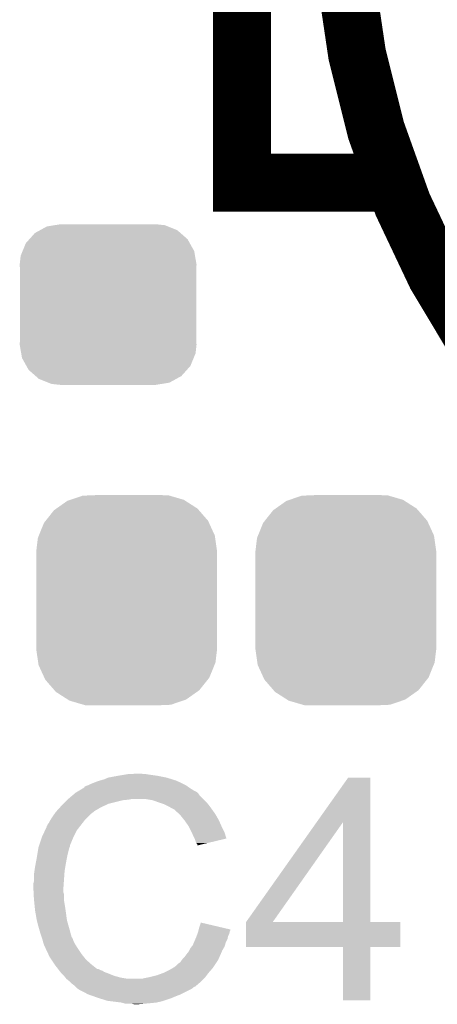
# Model space of a CAD drawing. Extents: x -1.3 to 24.2, y -3.9 to 39.2.
# Tile 23 of 31: x 6.5 to 8.3, y 29.9 to 34.2. Entities that reach past the tile are written whole.
import ezdxf

# ---------------------------------------------------------------- set-up
doc = ezdxf.new("R2010")
doc.units = 0
doc.layers.get('0').update_dxf_attribs({"linetype": 'CONTINUOUS'})
doc.layers.add('ULTRASONIC_4_CLICK_V101_GTO', color=9, linetype='CONTINUOUS')
doc.layers.add('ULTRASONIC_4_CLICK_V101_GTS', color=11, linetype='CONTINUOUS')

# ---------------------------------------------------------------- blocks, each defined once
blk = doc.blocks.new('CUSTOM_75')
for points in [[(-0.268438, 0.342124), (-0.233628, 0.347838), (0.2622, 0.342124), (0.247972, 0.347838)], [(-0.233628, 0.347838), (-0.20955, 0.35179), (0.247972, 0.347838), (0.20955, 0.35179)], [(-0.34504, 0.286174), (-0.320744, 0.31339), (0.348152, 0.286174), (0.317222, 0.31339)], [(-0.320744, 0.31339), (-0.298526, 0.325596), (0.317222, 0.31339), (0.30335, 0.325596)], [(-0.298526, 0.325596), (-0.268438, 0.342124), (0.30335, 0.325596), (0.2622, 0.342124)], [(-0.37475, 0.234078), (-0.360486, 0.26887), (0.377262, 0.234078), (0.357822, 0.26887)], [(-0.360486, 0.26887), (-0.34504, 0.286174), (0.357822, 0.26887), (0.348152, 0.286174)], [(-0.383124, 0.213652), (-0.37475, 0.234078), (0.380766, 0.213652), (0.377262, 0.234078)], [(-0.38735, 0.17526), (-0.383124, 0.213652), (0.38735, 0.17526), (0.380766, 0.213652)], [(-0.38608, 0.154124), (-0.38735, 0.17526), (0.38608, 0.154124), (0.38735, 0.17526)], [(-0.38608, -0.154124), (-0.38608, 0.154124), (0.38608, -0.154124), (0.38608, 0.154124)], [(-0.38735, -0.17526), (-0.38608, -0.154124), (0.38735, -0.17526), (0.38608, -0.154124)], [(-0.380764, -0.213652), (-0.38735, -0.17526), (0.383124, -0.213652), (0.38735, -0.17526)], [(-0.377262, -0.234078), (-0.380764, -0.213652), (0.374748, -0.234078), (0.383124, -0.213652)], [(-0.35782, -0.26887), (-0.377262, -0.234078), (0.360486, -0.26887), (0.374748, -0.234078)], [(-0.348152, -0.286174), (-0.35782, -0.26887), (0.345038, -0.286174), (0.360486, -0.26887)], [(-0.31722, -0.31339), (-0.348152, -0.286174), (0.320744, -0.31339), (0.345038, -0.286174)], [(-0.30335, -0.325596), (-0.31722, -0.31339), (0.298524, -0.325596), (0.320744, -0.31339)], [(-0.262198, -0.342124), (-0.30335, -0.325596), (0.268438, -0.342124), (0.298524, -0.325596)], [(-0.247972, -0.347838), (-0.262198, -0.342124), (0.233626, -0.347838), (0.268438, -0.342124)], [(-0.20955, -0.35179), (-0.247972, -0.347838), (0.20955, -0.35179), (0.233626, -0.347838)]]:
    blk.add_solid(points)
blk = doc.blocks.new('CUSTOM_85')
for points in [[(-0.307838, 0.401654), (-0.260242, 0.435192), (0.310122, 0.401654), (0.257792, 0.435192)], [(-0.260242, 0.435192), (-0.246308, 0.439932), (0.257792, 0.435192), (0.250396, 0.439932)], [(-0.246308, 0.439932), (-0.193082, 0.458036), (0.250396, 0.439932), (0.188364, 0.458036)], [(-0.193082, 0.458036), (-0.150902, 0.459806), (0.188364, 0.458036), (0.182298, 0.459806)], [(-0.150902, 0.459806), (-0.122208, 0.46101), (0.182298, 0.459806), (0.122224, 0.46101)], [(-0.354944, 0.348086), (-0.31823, 0.39433), (0.356626, 0.348086), (0.316482, 0.39433)], [(-0.31823, 0.39433), (-0.307838, 0.401654), (0.316482, 0.39433), (0.310122, 0.401654)], [(-0.362338, 0.338772), (-0.354944, 0.348086), (0.360886, 0.338772), (0.356626, 0.348086)], [(-0.384708, 0.283574), (-0.362338, 0.338772), (0.38613, 0.283574), (0.360886, 0.338772)], [(-0.39624, 0.21336), (-0.388982, 0.273026), (0.39624, 0.21336), (0.38765, 0.273026)], [(-0.388982, 0.273026), (-0.384708, 0.283574), (0.38765, 0.273026), (0.38613, 0.283574)], [(-0.39624, 0.21209), (-0.39624, 0.21336), (0.39624, 0.21209), (0.39624, 0.21336)], [(-0.39624, -0.21209), (-0.39624, 0.21209), (0.39624, -0.21209), (0.39624, 0.21209)], [(-0.39624, -0.21336), (-0.39624, -0.21209), (0.39624, -0.21336), (0.39624, -0.21209)], [(-0.38765, -0.273006), (-0.39624, -0.21336), (0.388986, -0.273006), (0.39624, -0.21336)], [(-0.38613, -0.283574), (-0.38765, -0.273006), (0.384704, -0.283574), (0.388986, -0.273006)], [(-0.360894, -0.338754), (-0.38613, -0.283574), (0.362346, -0.338754), (0.384704, -0.283574)], [(-0.356628, -0.348086), (-0.360894, -0.338754), (0.354938, -0.348086), (0.362346, -0.338754)], [(-0.316494, -0.394316), (-0.356628, -0.348086), (0.318242, -0.394316), (0.354938, -0.348086)], [(-0.310124, -0.401656), (-0.316494, -0.394316), (0.307826, -0.401656), (0.318242, -0.394316)], [(-0.257814, -0.43518), (-0.310124, -0.401656), (0.260256, -0.43518), (0.307826, -0.401656)], [(-0.2504, -0.439932), (-0.257814, -0.43518), (0.246288, -0.439932), (0.260256, -0.43518)], [(-0.188392, -0.45803), (-0.2504, -0.439932), (0.1931, -0.45803), (0.246288, -0.439932)], [(-0.182302, -0.459808), (-0.188392, -0.45803), (0.150812, -0.459808), (0.1931, -0.45803)], [(-0.122208, -0.46101), (-0.182302, -0.459808), (0.122224, -0.46101), (0.150812, -0.459808)]]:
    blk.add_solid(points)

msp = doc.modelspace()

# ---------------------------------------------------------------- linework, layer by layer
at = {"layer": 'ULTRASONIC_4_CLICK_V101_GTO', "const_width": 0.254}
msp.add_lwpolyline([(7.92988, 34.7218, 1), (14.93012, 34.7218, 1)], format="xyb", close=True, dxfattribs=at)
msp.add_lwpolyline([(7.493, 34.6964), (7.493, 33.4772), (8.1534, 33.4772)], dxfattribs=at)
at = {"layer": 'ULTRASONIC_4_CLICK_V101_GTO'}
for points in [[(6.99262, 30.8864), (7.038338, 30.88894), (7.061202, 30.8864), (7.051042, 30.88894)], [(6.83006, 30.84322), (6.842758, 30.8483), (7.236458, 30.84322), (7.2263, 30.8483)], [(6.842758, 30.8483), (6.855458, 30.85338), (7.2263, 30.8483), (7.21487, 30.85338)], [(6.855458, 30.85338), (6.8707, 30.85846), (7.21487, 30.85338), (7.20344, 30.85846)], [(6.8707, 30.85846), (6.888482, 30.86354), (7.20344, 30.85846), (7.187186, 30.86354)], [(6.888482, 30.86354), (6.906262, 30.87116), (7.187186, 30.86354), (7.162802, 30.87116)], [(6.906262, 30.87116), (6.9469, 30.87878), (7.162802, 30.87116), (7.124698, 30.87878)], [(6.9469, 30.87878), (6.97738, 30.88386), (7.124698, 30.87878), (7.08914, 30.88386)], [(6.97738, 30.88386), (6.99262, 30.8864), (7.08914, 30.88386), (7.073902, 30.8864)], [(7.819544, 30.675522), (7.957812, 30.871136), (8.054348, 30.675522), (8.05434, 30.871136)], [(7.957812, 30.871136), (7.95783, 30.87116), (8.05434, 30.871136), (7.95783, 30.87116)], [(6.758016, 30.80004), (6.764022, 30.805122), (7.3025, 30.80004), (7.297416, 30.805122)], [(6.764022, 30.805122), (6.768246, 30.807658), (7.297416, 30.805122), (7.294878, 30.807658)], [(6.768246, 30.807658), (6.772476, 30.810198), (7.294878, 30.807658), (7.289804, 30.810198)], [(6.772476, 30.810198), (6.776702, 30.812734), (7.289804, 30.810198), (7.287266, 30.812734)], [(6.776702, 30.812734), (6.776712, 30.81274), (7.287266, 30.812734), (7.284722, 30.81274)], [(6.776712, 30.81274), (6.797868, 30.82544), (7.284722, 30.81274), (7.2644, 30.82544)], [(6.797868, 30.82544), (6.80212, 30.827992), (7.2644, 30.82544), (7.260828, 30.827992)], [(6.80212, 30.827992), (6.802136, 30.830526), (7.260828, 30.827992), (7.257278, 30.830526)], [(6.802136, 30.830526), (6.812282, 30.8356), (7.257278, 30.830526), (7.250174, 30.8356)], [(6.812282, 30.8356), (6.819894, 30.838138), (7.250174, 30.8356), (7.246618, 30.838138)], [(6.819894, 30.838138), (6.8199, 30.83814), (7.246618, 30.838138), (7.246616, 30.83814)], [(6.8199, 30.83814), (6.83006, 30.84322), (7.246616, 30.83814), (7.236458, 30.84322)], [(6.71068, 30.75686), (6.72592, 30.7721), (6.908798, 30.75686), (6.96976, 30.7721)], [(6.72592, 30.7721), (6.72846, 30.77464), (6.96976, 30.7721), (6.995162, 30.77464)], [(6.72846, 30.77464), (6.731, 30.77718), (6.995162, 30.77464), (7.007858, 30.77718)], [(6.731, 30.77718), (6.749008, 30.792418), (7.32282, 30.77718), (7.307582, 30.792418)], [(6.749008, 30.792418), (6.758016, 30.80004), (7.307582, 30.792418), (7.3025, 30.80004)], [(7.101838, 30.7721), (7.071358, 30.77718), (7.3279, 30.7721), (7.32282, 30.77718)], [(7.12978, 30.76194), (7.101838, 30.7721), (7.33806, 30.76194), (7.3279, 30.7721)], [(7.137406, 30.759398), (7.12978, 30.76194), (7.340602, 30.759398), (7.33806, 30.76194)], [(7.152638, 30.75432), (7.137406, 30.759398), (7.344666, 30.75432), (7.340602, 30.759398)], [(6.672324, 30.713678), (6.67766, 30.7213), (6.8326, 30.713678), (6.842758, 30.7213)], [(6.67766, 30.7213), (6.677662, 30.721302), (6.842758, 30.7213), (6.84276, 30.721302)], [(6.677662, 30.721302), (6.679966, 30.723838), (6.84276, 30.721302), (6.845298, 30.723838)], [(6.679966, 30.723838), (6.696132, 30.74162), (6.845298, 30.723838), (6.875782, 30.74162)], [(6.696132, 30.74162), (6.70306, 30.74924), (6.875782, 30.74162), (6.89229, 30.74924)], [(6.70306, 30.74924), (6.71068, 30.75686), (6.89229, 30.74924), (6.908798, 30.75686)], [(7.16788, 30.7467), (7.152638, 30.75432), (7.35076, 30.7467), (7.344666, 30.75432)], [(7.17296, 30.74416), (7.16788, 30.7467), (7.352576, 30.74416), (7.35076, 30.7467)], [(7.185662, 30.73654), (7.17296, 30.74416), (7.358018, 30.73654), (7.352576, 30.74416)], [(7.195816, 30.731462), (7.185662, 30.73654), (7.361646, 30.731462), (7.358018, 30.73654)], [(7.19836, 30.72892), (7.195816, 30.731462), (7.363462, 30.72892), (7.361646, 30.731462)], [(7.218364, 30.71114), (7.19836, 30.72892), (7.376162, 30.71114), (7.363462, 30.72892)], [(6.642104, 30.66796), (6.647182, 30.673044), (6.790832, 30.66796), (6.794786, 30.673044)], [(6.647182, 30.673044), (6.65226, 30.683198), (6.794786, 30.673044), (6.802684, 30.683198)], [(6.65226, 30.683198), (6.653782, 30.685738), (6.802684, 30.683198), (6.80466, 30.685738)], [(6.653782, 30.685738), (6.659878, 30.6959), (6.80466, 30.685738), (6.814822, 30.6959)], [(6.659878, 30.6959), (6.672324, 30.713678), (6.814822, 30.6959), (6.8326, 30.713678)], [(7.22122, 30.7086), (7.218364, 30.71114), (7.377614, 30.7086), (7.376162, 30.71114)], [(7.233412, 30.69336), (7.22122, 30.7086), (7.38632, 30.69336), (7.377614, 30.7086)], [(7.24154, 30.6832), (7.233412, 30.69336), (7.3914, 30.6832), (7.38632, 30.69336)], [(7.248652, 30.67304), (7.24154, 30.6832), (7.39648, 30.67304), (7.3914, 30.6832)], [(7.259318, 30.657798), (7.248652, 30.67304), (7.403256, 30.657798), (7.39648, 30.67304)], [(7.510804, 30.238736), (7.819544, 30.675522), (7.627644, 30.238736), (7.934924, 30.675522)], [(7.934938, 30.2387), (7.934924, 30.675522), (8.054364, 30.2387), (8.054348, 30.675522)], [(6.6167, 30.61208), (6.629846, 30.640018), (6.75513, 30.61208), (6.7691, 30.640018)], [(6.629846, 30.640018), (6.63702, 30.655264), (6.7691, 30.640018), (6.780958, 30.655264)], [(6.63702, 30.655264), (6.637026, 30.657806), (6.780958, 30.655264), (6.782934, 30.657806)], [(6.637026, 30.657806), (6.63956, 30.660344), (6.782934, 30.657806), (6.784908, 30.660344)], [(6.63956, 30.660344), (6.642104, 30.66796), (6.784908, 30.660344), (6.790832, 30.66796)], [(7.263128, 30.65018), (7.259318, 30.657798), (7.40664, 30.65018), (7.403256, 30.657798)], [(7.27202, 30.6324), (7.263128, 30.65018), (7.415532, 30.6324), (7.40664, 30.65018)], [(7.27315, 30.629858), (7.27202, 30.6324), (7.416802, 30.629858), (7.415532, 30.6324)], [(7.28218, 30.60954), (7.27315, 30.629858), (7.422876, 30.60954), (7.416802, 30.629858)], [(6.605692, 30.579056), (6.615852, 30.60954), (6.74116, 30.579056), (6.75386, 30.60954)], [(6.615852, 30.60954), (6.6167, 30.61208), (6.75386, 30.60954), (6.75513, 30.61208)], [(7.284724, 30.604454), (7.28218, 30.60954), (7.424394, 30.604454), (7.422876, 30.60954)], [(7.28726, 30.59938), (7.284724, 30.604454), (7.40323, 30.59938), (7.424394, 30.604454)], [(7.29234, 30.584144), (7.28726, 30.59938), (7.339686, 30.584144), (7.40323, 30.59938)], [(6.59384, 30.52064), (6.59765, 30.5435), (6.72592, 30.52064), (6.731, 30.5435)], [(6.59765, 30.5435), (6.601036, 30.563818), (6.731, 30.5435), (6.736078, 30.563818)], [(6.601036, 30.563818), (6.601462, 30.566362), (6.736078, 30.563818), (6.73735, 30.566362)], [(6.601462, 30.566362), (6.602306, 30.568896), (6.73735, 30.566362), (6.738618, 30.568896)], [(6.602306, 30.568896), (6.603998, 30.573976), (6.738618, 30.568896), (6.73862, 30.573976)], [(6.603998, 30.573976), (6.604844, 30.576514), (6.73862, 30.573976), (6.741154, 30.576514)], [(6.604844, 30.576514), (6.605692, 30.579056), (6.741154, 30.576514), (6.74116, 30.579056)], [(7.297414, 30.579066), (7.29234, 30.584144), (7.318506, 30.579066), (7.339686, 30.584144)], [(7.29742, 30.57401), (7.297414, 30.579066), (7.29742, 30.57401), (7.318506, 30.579066)], [(6.5886, 30.4927), (6.59384, 30.52064), (6.72084, 30.4927), (6.72592, 30.52064)], [(6.58114, 30.44444), (6.58368, 30.462222), (6.714488, 30.44444), (6.71576, 30.462222)], [(6.58368, 30.462222), (6.58622, 30.48), (6.71576, 30.462222), (6.718722, 30.48)], [(6.58622, 30.48), (6.5886, 30.4927), (6.718722, 30.48), (6.72084, 30.4927)], [(6.5786, 30.406342), (6.58114, 30.416502), (6.711768, 30.406342), (6.712494, 30.416502)], [(6.58114, 30.416502), (6.58114, 30.44444), (6.712494, 30.416502), (6.714488, 30.44444)], [(6.5786, 30.391102), (6.5786, 30.406342), (6.71068, 30.391102), (6.711768, 30.406342)], [(6.5786, 30.3911), (6.5786, 30.391102), (6.710682, 30.3911), (6.71068, 30.391102)], [(6.579744, 30.368238), (6.5786, 30.3911), (6.710682, 30.368238), (6.710682, 30.3911)], [(6.580126, 30.360616), (6.579744, 30.368238), (6.71322, 30.360616), (6.710682, 30.368238)], [(6.58114, 30.3403), (6.580126, 30.360616), (6.71322, 30.3403), (6.71322, 30.360616)], [(6.581904, 30.332678), (6.58114, 30.3403), (6.71322, 30.332678), (6.71322, 30.3403)], [(6.583426, 30.31744), (6.581904, 30.332678), (6.71576, 30.31744), (6.71322, 30.332678)], [(6.58622, 30.289498), (6.583426, 30.31744), (6.72006, 30.289498), (6.71576, 30.31744)], [(6.587118, 30.28442), (6.58622, 30.289498), (6.72084, 30.28442), (6.72006, 30.289498)], [(6.59384, 30.24632), (6.587118, 30.28442), (6.72592, 30.24632), (6.72084, 30.28442)], [(6.593842, 30.246318), (6.59384, 30.24632), (6.72592, 30.246318), (6.72592, 30.24632)], [(6.59892, 30.226), (6.593842, 30.246318), (6.731726, 30.226), (6.72592, 30.246318)], [(6.603276, 30.21076), (6.59892, 30.226), (6.73608, 30.21076), (6.731726, 30.226)], [(6.60908, 30.19044), (6.603276, 30.21076), (6.741502, 30.19044), (6.73608, 30.21076)], [(7.29996, 30.192982), (7.301228, 30.198058), (7.438388, 30.192982), (7.439658, 30.198058)], [(7.301228, 30.198058), (7.302498, 30.203136), (7.439658, 30.198058), (7.442198, 30.203136)], [(7.302498, 30.203136), (7.30313, 30.20566), (7.442198, 30.203136), (7.4422, 30.20566)], [(7.30313, 30.20566), (7.30504, 30.213298), (7.4422, 30.20566), (7.409762, 30.213298)], [(7.30504, 30.213298), (7.312682, 30.236156), (7.409762, 30.213298), (7.312682, 30.236156)], [(7.51078, 30.129504), (7.510782, 30.238676), (8.186396, 30.129504), (8.18642, 30.238676)], [(7.510782, 30.2387), (7.510784, 30.238706), (7.934938, 30.2387), (7.883724, 30.238706)], [(7.510782, 30.238676), (7.510782, 30.2387), (8.18642, 30.238676), (8.054364, 30.2387)], [(7.510784, 30.238706), (7.510804, 30.238736), (7.883724, 30.238706), (7.627644, 30.238736)], [(6.615008, 30.17266), (6.60908, 30.19044), (6.746244, 30.17266), (6.741502, 30.19044)], [(6.615856, 30.170116), (6.615008, 30.17266), (6.748782, 30.170116), (6.746244, 30.17266)], [(6.617548, 30.165038), (6.615856, 30.170116), (6.75132, 30.165038), (6.748782, 30.170116)], [(6.61924, 30.159958), (6.617548, 30.165038), (6.753014, 30.159958), (6.75132, 30.165038)], [(6.619876, 30.15742), (6.61924, 30.159958), (6.75386, 30.15742), (6.753014, 30.159958)], [(6.621782, 30.1498), (6.619876, 30.15742), (6.757672, 30.1498), (6.75386, 30.15742)], [(7.28254, 30.149798), (7.289072, 30.165038), (7.421878, 30.149798), (7.429498, 30.165038)], [(7.289072, 30.165038), (7.29234, 30.17266), (7.429498, 30.165038), (7.431022, 30.17266)], [(7.29234, 30.17266), (7.294244, 30.177738), (7.431022, 30.17266), (7.43204, 30.177738)], [(7.294244, 30.177738), (7.298052, 30.187898), (7.43204, 30.177738), (7.43712, 30.187898)], [(7.298052, 30.187898), (7.29996, 30.192982), (7.43712, 30.187898), (7.438388, 30.192982)], [(6.624322, 30.142182), (6.621782, 30.1498), (6.76148, 30.142182), (6.757672, 30.1498)], [(6.62686, 30.134562), (6.624322, 30.142182), (6.766244, 30.134562), (6.76148, 30.142182)], [(6.6294, 30.12948), (6.62686, 30.134562), (6.769418, 30.12948), (6.766244, 30.134562)], [(6.632986, 30.12186), (6.6294, 30.12948), (6.77418, 30.12186), (6.769418, 30.12948)], [(6.643744, 30.099), (6.632986, 30.12186), (6.78942, 30.099), (6.77418, 30.12186)], [(7.259322, 30.109162), (7.26186, 30.11424), (7.404418, 30.109162), (7.40664, 30.11424)], [(7.26186, 30.11424), (7.26694, 30.124398), (7.40664, 30.11424), (7.412444, 30.124398)], [(7.26694, 30.124398), (7.273034, 30.132018), (7.412444, 30.124398), (7.4168, 30.132018)], [(7.273034, 30.132018), (7.2771, 30.137102), (7.4168, 30.132018), (7.41825, 30.137102)], [(7.2771, 30.137102), (7.28254, 30.149798), (7.41825, 30.137102), (7.421878, 30.149798)], [(7.934936, 30.12948), (7.51078, 30.129504), (8.186396, 30.12948), (8.186396, 30.129504)], [(7.934938, 30.129456), (7.934936, 30.12948), (8.05434, 30.129456), (8.186396, 30.12948)], [(7.93496, 29.895824), (7.934938, 30.129456), (8.054316, 29.895824), (8.05434, 30.129456)], [(6.64972, 30.086298), (6.643744, 30.099), (6.799582, 30.086298), (6.78942, 30.099)], [(6.658186, 30.0736), (6.64972, 30.086298), (6.80974, 30.0736), (6.799582, 30.086298)], [(6.671732, 30.053282), (6.658186, 30.0736), (6.832598, 30.053282), (6.80974, 30.0736)], [(7.221218, 30.060904), (7.2263, 30.06852), (7.380394, 30.060904), (7.385472, 30.06852)], [(7.2263, 30.06852), (7.230108, 30.073598), (7.385472, 30.06852), (7.388858, 30.073598)], [(7.230108, 30.073598), (7.233922, 30.07868), (7.388858, 30.073598), (7.39108, 30.07868)], [(7.233922, 30.07868), (7.24154, 30.086302), (7.39108, 30.07868), (7.394416, 30.086302)], [(7.24154, 30.086302), (7.24916, 30.09646), (7.394416, 30.086302), (7.39886, 30.09646)], [(7.24916, 30.09646), (7.259322, 30.109162), (7.39886, 30.09646), (7.404418, 30.109162)], [(6.67512, 30.0482), (6.671732, 30.053282), (6.838952, 30.0482), (6.832598, 30.053282)], [(6.686844, 30.03296), (6.67512, 30.0482), (6.858004, 30.03296), (6.838952, 30.0482)], [(6.686846, 30.032958), (6.686844, 30.03296), (6.863084, 30.032958), (6.858004, 30.03296)], [(6.690752, 30.02788), (6.686846, 30.032958), (6.873242, 30.02788), (6.863084, 30.032958)], [(6.692708, 30.025338), (6.690752, 30.02788), (6.880864, 30.025338), (6.873242, 30.02788)], [(6.696614, 30.02026), (6.692708, 30.025338), (6.888478, 30.02026), (6.880864, 30.025338)], [(7.147562, 30.015182), (7.178038, 30.03042), (7.34568, 30.015182), (7.359014, 30.03042)], [(7.178038, 30.03042), (7.186922, 30.035498), (7.359014, 30.03042), (7.36346, 30.035498)], [(7.186922, 30.035498), (7.195816, 30.04058), (7.36346, 30.035498), (7.366846, 30.04058)], [(7.195816, 30.04058), (7.20852, 30.05074), (7.366846, 30.04058), (7.37362, 30.05074)], [(7.20852, 30.05074), (7.216144, 30.058362), (7.37362, 30.05074), (7.3787, 30.058362)], [(7.216144, 30.058362), (7.221218, 30.060904), (7.3787, 30.058362), (7.380394, 30.060904)], [(6.70052, 30.015182), (6.696614, 30.02026), (6.902022, 30.015182), (6.888478, 30.02026)], [(6.703062, 30.01264), (6.70052, 30.015182), (6.9088, 30.01264), (6.902022, 30.015182)], [(6.71322, 30.00248), (6.703062, 30.01264), (6.934196, 30.00248), (6.9088, 30.01264)], [(6.713222, 30.002478), (6.71322, 30.00248), (6.9342, 30.002478), (6.934196, 30.00248)], [(6.719316, 29.99486), (6.713222, 30.002478), (6.96214, 29.99486), (6.9342, 30.002478)], [(6.723378, 29.989782), (6.719316, 29.99486), (6.99261, 29.989782), (6.96214, 29.99486)], [(6.723382, 29.98978), (6.723378, 29.989782), (6.992622, 29.98978), (6.99261, 29.989782)], [(6.736078, 29.979622), (6.723382, 29.98978), (7.3152, 29.979622), (7.325358, 29.98978)], [(7.053582, 29.98978), (7.06374, 29.99232), (7.325358, 29.98978), (7.327898, 29.99232)], [(7.06374, 29.99232), (7.07644, 29.99486), (7.327898, 29.99232), (7.330438, 29.99486)], [(7.07644, 29.99486), (7.08914, 29.9974), (7.330438, 29.99486), (7.332342, 29.9974)], [(7.08914, 29.9974), (7.11962, 30.005022), (7.332342, 29.9974), (7.338058, 30.005022)], [(7.11962, 30.005022), (7.14756, 30.01518), (7.338058, 30.005022), (7.345678, 30.01518)], [(7.14756, 30.01518), (7.147562, 30.015182), (7.345678, 30.01518), (7.34568, 30.015182)], [(6.736082, 29.97962), (6.736078, 29.979622), (7.3152, 29.97962), (7.3152, 29.979622)], [(6.74624, 29.969462), (6.736082, 29.97962), (7.303588, 29.969462), (7.3152, 29.97962)], [(6.756398, 29.96184), (6.74624, 29.969462), (7.294876, 29.96184), (7.303588, 29.969462)], [(6.756416, 29.961824), (6.756398, 29.96184), (7.292334, 29.961824), (7.294876, 29.96184)], [(6.761478, 29.956762), (6.756416, 29.961824), (7.289792, 29.956762), (7.292334, 29.961824)], [(6.764024, 29.954216), (6.761478, 29.956762), (7.28218, 29.954216), (7.289792, 29.956762)], [(6.769098, 29.949142), (6.764024, 29.954216), (7.277102, 29.949142), (7.28218, 29.954216)], [(6.769104, 29.949138), (6.769098, 29.949142), (7.277098, 29.949138), (7.277102, 29.949142)], [(6.776714, 29.944064), (6.769104, 29.949138), (7.26864, 29.944064), (7.277098, 29.949138)], [(6.779236, 29.94406), (6.776714, 29.944064), (7.268632, 29.94406), (7.26864, 29.944064)], [(6.77926, 29.941536), (6.779236, 29.94406), (7.264426, 29.941536), (7.268632, 29.94406)], [(6.779292, 29.94152), (6.77926, 29.941536), (7.2644, 29.94152), (7.264426, 29.941536)], [(6.8199, 29.9212), (6.779292, 29.94152), (7.22376, 29.9212), (7.2644, 29.94152)], [(6.84149, 29.91358), (6.8199, 29.9212), (7.20344, 29.91358), (7.22376, 29.9212)], [(6.86308, 29.90596), (6.84149, 29.91358), (7.18566, 29.90596), (7.20344, 29.91358)], [(6.903718, 29.89326), (6.86308, 29.90596), (7.147558, 29.89326), (7.18566, 29.90596)], [(8.054316, 29.8958), (7.93496, 29.895824), (8.054316, 29.8958), (8.054316, 29.895824)], [(6.924038, 29.89072), (6.903718, 29.89326), (7.139938, 29.89072), (7.147558, 29.89326)], [(6.964678, 29.88564), (6.924038, 29.89072), (7.117078, 29.88564), (7.139938, 29.89072)], [(6.973568, 29.8831), (6.964678, 29.88564), (7.09168, 29.8831), (7.117078, 29.88564)], [(6.982456, 29.88056), (6.973568, 29.8831), (7.06374, 29.88056), (7.09168, 29.8831)], [(7.020558, 29.87802), (7.010398, 29.88056), (7.035802, 29.87802), (7.06374, 29.88056)]]:
    msp.add_solid(points, dxfattribs=at)

# ---------------------------------------------------------------- block references
at = {"layer": 'ULTRASONIC_4_CLICK_V101_GTS'}
for name, p in [('CUSTOM_75', (6.90626, 32.9438)), ('CUSTOM_85', (6.98754, 31.6484)), ('CUSTOM_85', (7.94766, 31.6484))]:
    msp.add_blockref(name, p, dxfattribs=at)

doc.saveas('drawing.dxf')
